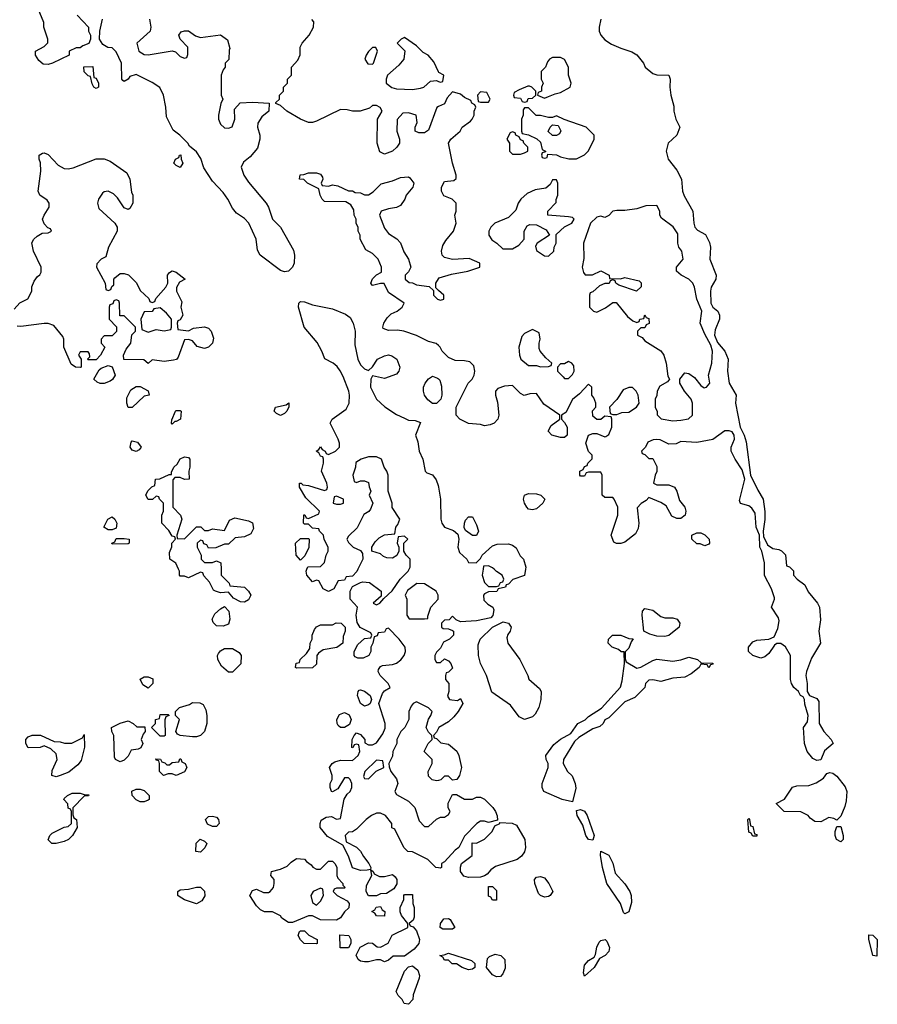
# Model space of a CAD drawing. Header units: inches. Extents: x 2221774 to 2440637, y 201306 to 357559.
# Tile 185 of 245: x 2397908 to 2402192, y 267826 to 272747. Entities that reach past the tile are written whole.
import ezdxf

# ---------------------------------------------------------------- set-up
doc = ezdxf.new("R2010")
doc.units = ezdxf.units.IN
doc.header["$MEASUREMENT"] = 0
for name, color, linetype in [('C3296', 7, 'Continuous'), ('C3297', 7, 'Continuous'), ('C4206', 7, 'Continuous'), ('C4207', 7, 'Continuous')]:
    doc.layers.add(name, color=color, linetype=linetype)

msp = doc.modelspace()

# ---------------------------------------------------------------- linework, layer by layer
at = {"layer": 'C3296', "color": 5, "elevation": 40}
for points in [[(2398913.4, 270000), (2398914, 269970), (2398954, 269930), (2398958, 269918), (2399031.2, 269911.1), (2399051.2, 269891.1), (2399062, 269870), (2399050, 269848), (2399030, 269835.3), (2399010, 269838), (2398976.4, 269856.4), (2398950, 269886), (2398910, 269882), (2398886, 269890), (2398876.4, 269896.4), (2398856.4, 269936.4), (2398827.3, 269967.3), (2398822, 269982), (2398810, 269986), (2398750, 269958), (2398730, 269966), (2398710, 269966), (2398706, 269970), (2398706, 269990), (2398701.5, 270000)], [(2399597.3, 270000), (2399591.6, 269988.4), (2399570, 269966), (2399538, 269962), (2399530, 269946), (2399498, 269942), (2399476.9, 269903.1), (2399450, 269888.7), (2399423.1, 269903.1), (2399402, 269942), (2399390, 269946), (2399370, 269938), (2399342, 269970), (2399338, 269990), (2399342.1, 270000)], [(2400000, 268507.7), (2399986, 268510), (2399946, 268550), (2399870, 268588), (2399846, 268590), (2399826, 268610), (2399782, 268702), (2399767.3, 268707.3), (2399766, 268730), (2399735.3, 268770), (2399710, 268781.2), (2399690, 268781.2), (2399664.7, 268770), (2399638, 268750), (2399590, 268702), (2399570, 268688), (2399550, 268686), (2399534, 268670), (2399538, 268638), (2399590, 268612), (2399610.9, 268590.9), (2399624.5, 268564.5), (2399652, 268530), (2399662, 268510), (2399659.6, 268500.4), (2399643.6, 268496.4), (2399610, 268495.3), (2399570, 268508), (2399550, 268566), (2399522, 268622), (2399445.2, 268665.2), (2399409, 268710), (2399408.7, 268730), (2399414, 268746), (2399438, 268762), (2399465.4, 268765.4), (2399490, 268752), (2399510, 268754), (2399528.4, 268851.6), (2399543.1, 268876.9), (2399558, 268890), (2399566, 268910), (2399566, 268930), (2399558, 268950), (2399550, 268958), (2399530, 268958), (2399496.9, 268903.1), (2399470, 268888), (2399466, 268890), (2399458, 268910), (2399458, 268930), (2399468, 268950), (2399468, 268970), (2399455.3, 269010), (2399468, 269030), (2399482, 269038), (2399510, 269046), (2399570, 269044.7), (2399598, 269070), (2399606, 269090), (2399602, 269122), (2399590, 269126), (2399578, 269122), (2399572, 269108), (2399566, 269110), (2399568, 269150), (2399578, 269170), (2399590, 269182), (2399610, 269174), (2399631.3, 269150), (2399632, 269132), (2399650, 269122), (2399670, 269122), (2399690, 269132), (2399722, 269178), (2399733.6, 269206.4), (2399734, 269230), (2399702, 269330), (2399720.2, 269379.8), (2399730, 269392), (2399758, 269410), (2399748, 269430), (2399708, 269470), (2399698, 269490), (2399700.4, 269499.6), (2399710, 269514), (2399720.4, 269519.6), (2399770, 269524.7), (2399790, 269531), (2399812.3, 269547.7), (2399829, 269570), (2399835.3, 269590), (2399834, 269610), (2399804, 269650), (2399750, 269706), (2399738, 269702), (2399730, 269686), (2399698, 269682), (2399692.7, 269667.3), (2399678, 269662), (2399672, 269630), (2399662, 269610), (2399662, 269590), (2399651.2, 269568.9), (2399623.6, 269556.4), (2399596.4, 269556.4), (2399583.1, 269563.1), (2399578, 269570), (2399578, 269590), (2399596.4, 269623.6), (2399630, 269654), (2399662, 269658), (2399666, 269670), (2399662, 269682), (2399608.7, 269708.7), (2399593.6, 269733.6), (2399588.7, 269770), (2399595.3, 269810), (2399558, 269850), (2399558, 269890), (2399570, 269914), (2399610, 269934), (2399622, 269938), (2399654.4, 269934.4), (2399714, 269890), (2399714, 269866), (2399674, 269830), (2399690, 269822), (2399706, 269830), (2399726, 269854), (2399768.4, 269891.6), (2399808.7, 269950), (2399848, 269990), (2399853, 270000)], [(2400000, 269596), (2399990, 269586), (2399982, 269570), (2399982, 269550), (2399990, 269534), (2400000, 269534)], [(2400000, 268945), (2399990, 268942), (2399968.4, 268948.4), (2399950, 268966), (2399948, 268990), (2399968, 269030), (2399968, 269050), (2399928.7, 269090), (2399948, 269130), (2399968, 269150), (2399966, 269170), (2399950, 269186), (2399938, 269210), (2399949, 269251), (2399962, 269270), (2399968, 269290), (2399950, 269308), (2399890, 269338), (2399874, 269330), (2399863.6, 269316.4), (2399852, 269290), (2399852, 269250), (2399832, 269210), (2399812, 269190), (2399792, 269150), (2399792, 269130), (2399772, 269090), (2399770, 269066), (2399752, 269030), (2399752.7, 269012.7), (2399762, 268990), (2399790, 268952), (2399796, 268930), (2399782, 268890), (2399790, 268874), (2399850, 268842), (2399882, 268810), (2399903.6, 268743.6), (2399930, 268714), (2399950, 268714), (2399989.1, 268750.9), (2400000, 268756.7)], [(2400000, 269206), (2399990, 269186), (2399974, 269170), (2399978, 269158), (2399990, 269154), (2400000, 269144)]]:
    msp.add_lwpolyline(points, dxfattribs=at)
for points in [[(2399891.6, 269928.4), (2399845.4, 269894.6), (2399834, 269870), (2399842, 269850), (2399842, 269770), (2399852.7, 269752.7), (2399930, 269752), (2399946, 269754), (2399946, 269766), (2399962, 269810), (2399998, 269850), (2399998, 269870), (2399988, 269890), (2399930, 269928)], [(2398923.6, 269716.4), (2398890, 269718), (2398874.6, 269734.6), (2398868.7, 269750), (2398883.1, 269776.9), (2398910, 269802), (2398930, 269814), (2398952, 269790), (2398958, 269750), (2398950, 269726)], [(2399290, 269506), (2399286, 269510), (2399288.8, 269531.1), (2399306, 269534), (2399308, 269550), (2399340.4, 269579.6), (2399356.4, 269603.6), (2399358, 269630), (2399368, 269650), (2399368.7, 269670), (2399380.2, 269699.8), (2399390, 269712), (2399410, 269722), (2399470, 269722), (2399488, 269732), (2399514, 269730), (2399534, 269710), (2399534, 269690), (2399523.6, 269663.6), (2399522, 269630), (2399491.6, 269608.4), (2399422.8, 269597.2), (2399399.6, 269580.4), (2399391.6, 269568.4), (2399390, 269526), (2399370, 269508)], [(2398950, 269486), (2398916.4, 269516.4), (2398898, 269550), (2398895.3, 269570), (2398900.2, 269579.8), (2398910, 269592), (2398930, 269604.7), (2398970, 269604.7), (2399003.6, 269583.6), (2399014, 269570), (2399012.7, 269527.3), (2398970, 269486)], [(2398550, 269406), (2398523.1, 269423.1), (2398508.7, 269451.3), (2398530, 269462), (2398550, 269462), (2398572.7, 269452.7), (2398572, 269430)], [(2399630, 269315.3), (2399609.3, 269329.3), (2399595.3, 269370), (2399598, 269390), (2399604, 269396), (2399610, 269398), (2399630, 269391), (2399658, 269370), (2399664.7, 269350), (2399658, 269330), (2399650, 269322)], [(2398770, 269162), (2398708.8, 269168.9), (2398696.4, 269176.4), (2398688, 269190), (2398706, 269250), (2398686, 269270), (2398686, 269290), (2398706, 269310), (2398756.4, 269323.6), (2398770, 269334), (2398807.3, 269332.7), (2398823.6, 269323.6), (2398836.9, 269296.9), (2398842, 269270), (2398842, 269230), (2398830.9, 269189.1), (2398810, 269168.7), (2398790, 269162)], [(2398610, 269166), (2398566, 269210), (2398586, 269230), (2398586, 269250), (2398606, 269254), (2398610, 269274), (2398650, 269274), (2398654, 269270), (2398638, 269262), (2398632.7, 269247.3), (2398634, 269170), (2398630, 269166)], [(2399530, 269209), (2399510, 269209.2), (2399499.3, 269219.3), (2399493.2, 269230), (2399492.7, 269250), (2399505.1, 269274.9), (2399530, 269284), (2399553, 269273), (2399562.8, 269250), (2399555.3, 269224.7)], [(2398410, 269038), (2398386, 269050), (2398380.4, 269060.4), (2398378, 269170), (2398368, 269190), (2398366, 269210), (2398408.7, 269231.3), (2398450, 269242), (2398474, 269230), (2398492.7, 269212.7), (2398532, 269212), (2398534, 269190), (2398523.6, 269176.4), (2398514, 269150), (2398522, 269130), (2398512.7, 269107.3), (2398499.6, 269100.4), (2398464.7, 269095.3), (2398450, 269066), (2398430, 269046)], [(2398090, 268962), (2398068.7, 268970), (2398070, 268994), (2398094, 269050), (2398090, 269078), (2398063.1, 269103.1), (2398030, 269118), (2398010, 269108.7), (2397950, 269108), (2397938, 269130), (2397938, 269150), (2397950, 269162), (2397969.3, 269170.7), (2398010.7, 269170.7), (2398079.6, 269139.6), (2398110, 269138), (2398131.6, 269131.6), (2398168.4, 269131.6), (2398222, 269158), (2398230, 269174), (2398231.6, 269111.6), (2398215.3, 269044.7), (2398198, 269022), (2398153.7, 268986.3), (2398110, 268968.7)], [(2398690, 268968.7), (2398670, 268978), (2398650, 268978), (2398626, 268970), (2398606, 268990), (2398606, 269030), (2398602, 269042), (2398590, 269046), (2398587.3, 269052.7), (2398611.6, 269051.6), (2398618, 269038), (2398632.7, 269032.7), (2398642, 269022), (2398656.4, 269023.6), (2398670, 269034), (2398702, 269038), (2398707.3, 269052.7), (2398712.7, 269052.7), (2398718, 269038), (2398734, 269030), (2398742, 269010), (2398730, 268988)], [(2399690, 269046), (2399632, 268990), (2399624.7, 268964.7), (2399630, 268954), (2399650, 268952), (2399688.7, 268991.3), (2399726, 269010), (2399722, 269042)], [(2398090, 268629.2), (2398068, 268630), (2398050, 268648), (2398058, 268670), (2398070, 268682), (2398130, 268712), (2398150, 268714), (2398166, 268730), (2398166, 268790), (2398162, 268802), (2398150, 268806), (2398147.3, 268827.3), (2398128, 268850), (2398130, 268854), (2398146, 268870), (2398170, 268882), (2398210, 268882), (2398230, 268874), (2398252.7, 268872.7), (2398251.6, 268868.4), (2398230, 268866), (2398172.7, 268807.3), (2398172.7, 268772.7), (2398178, 268758), (2398192, 268750), (2398194, 268710), (2398171.3, 268670), (2398151.3, 268650), (2398130, 268639)], [(2398510, 268838), (2398490, 268848), (2398469.1, 268869.1), (2398468.4, 268891.6), (2398490, 268902), (2398510, 268902), (2398530, 268894), (2398554, 268870), (2398554, 268850), (2398550, 268846), (2398530, 268838)], [(2398870, 268714), (2398846.3, 268726.3), (2398835.3, 268750), (2398850, 268764.7), (2398870, 268766), (2398890, 268761), (2398901, 268750), (2398904.7, 268730), (2398890, 268715.3)], [(2398810, 268586), (2398788, 268590), (2398788.8, 268631.1), (2398808.7, 268651.3), (2398830, 268642), (2398842, 268630), (2398832.7, 268607.3)], [(2399390, 268502), (2399410, 268502), (2399450, 268542), (2399470, 268542), (2399482, 268530), (2399491.2, 268511.1), (2399491.3, 268470), (2399496.9, 268456.9), (2399522, 268430), (2399522, 268422), (2399534, 268410), (2399530, 268406), (2399490, 268406), (2399478, 268402), (2399474, 268390), (2399494, 268370), (2399543.6, 268343.6), (2399554, 268330), (2399551.2, 268308.9), (2399530, 268288), (2399510, 268258), (2399490, 268246), (2399410, 268248.7), (2399370, 268268), (2399350, 268268), (2399270, 268235.3), (2399250, 268235.3), (2399217.2, 268257.2), (2399210, 268268), (2399170, 268288), (2399130, 268288), (2399110, 268298), (2399090, 268318), (2399058, 268370), (2399070, 268394), (2399090, 268402), (2399125.4, 268385.4), (2399150, 268384.7), (2399158, 268390), (2399175.3, 268410), (2399178, 268430), (2399178, 268450), (2399162, 268470), (2399166, 268490), (2399210, 268502), (2399243.1, 268516.9), (2399263.1, 268536.9), (2399290, 268554), (2399330, 268552), (2399339.6, 268539.6), (2399363.6, 268523.6), (2399371.6, 268511.6)], [(2399730, 268464.7), (2399770, 268474), (2399783.6, 268463.6), (2399792, 268450), (2399791.3, 268428.7), (2399776.9, 268403.1), (2399739.6, 268380.4), (2399710, 268378), (2399690, 268368), (2399650, 268368), (2399638, 268390), (2399640.4, 268419.6), (2399666, 268470), (2399662, 268498), (2399674, 268490), (2399678, 268478), (2399705.4, 268465.4)], [(2398790, 268328), (2398730, 268348.7), (2398704.7, 268364.7), (2398698, 268370), (2398698, 268390), (2398710, 268398), (2398750, 268401), (2398790, 268411.3), (2398810.9, 268410.9), (2398830.9, 268390.9), (2398831.6, 268368.4), (2398816.9, 268343.1)], [(2399410, 268406), (2399374, 268390), (2399362, 268370), (2399370, 268334), (2399390, 268322), (2399410, 268342), (2399426, 268370), (2399422, 268402)], [(2399830, 268066), (2399772.7, 268067.3), (2399750, 268046), (2399730, 268038), (2399710, 268048), (2399690, 268048.7), (2399650, 268038), (2399630, 268038), (2399610, 268042), (2399598, 268050), (2399588.7, 268071.3), (2399608.4, 268111.6), (2399650, 268134), (2399670, 268132), (2399692.7, 268112.7), (2399710, 268112), (2399748.4, 268131.6), (2399768.7, 268171.3), (2399846, 268210), (2399846, 268230), (2399815.3, 268270), (2399808.8, 268288.9), (2399808.7, 268310), (2399826, 268350), (2399826, 268370), (2399830, 268374), (2399870, 268374), (2399872, 268330), (2399878, 268310), (2399878, 268262), (2399872.7, 268247.3), (2399854, 268230), (2399858, 268218), (2399872.7, 268212.7), (2399890, 268194), (2399904.7, 268150), (2399901, 268130), (2399878.8, 268101.2)], [(2399730, 268266), (2399690, 268268), (2399682, 268282), (2399666, 268290), (2399682, 268298), (2399688.4, 268311.6), (2399710, 268314), (2399718, 268298), (2399732, 268290)], [(2399390, 268129), (2399329.1, 268129.1), (2399310, 268148), (2399298, 268170), (2399306, 268190), (2399310, 268194), (2399330, 268194), (2399351.6, 268171.6), (2399394, 268150), (2399394, 268130)], [(2399550, 268108), (2399508.4, 268108.4), (2399507.3, 268172.7), (2399552, 268170), (2399562, 268150), (2399562, 268130)], [(2399850, 267826), (2399828, 267830), (2399818, 267850), (2399798, 267870), (2399789, 267890), (2399829.1, 267990.9), (2399850, 268014), (2399870, 268018), (2399897.3, 267997.3), (2399904.7, 267970), (2399903.6, 267956.4), (2399872.7, 267872.7), (2399872, 267850)]]:
    msp.add_lwpolyline(points, close=True, dxfattribs=at)
at = {"layer": 'C3297', "color": 5, "elevation": 40}
for points in [[(2398194, 272770), (2398252, 272710), (2398252, 272690), (2398262, 272670), (2398262, 272650), (2398252.7, 272627.3), (2398223.6, 272616.4), (2398210, 272606), (2398190, 272606), (2398154, 272590), (2398154, 272570), (2398070.7, 272529.3), (2398050, 272522), (2398024.7, 272524.7), (2398003.1, 272543.1), (2397986, 272570), (2397986, 272590), (2398030, 272612), (2398048.4, 272631.6), (2398048.7, 272650), (2398028, 272710), (2398027.3, 272732.7), (2398000.2, 272800.2)], [(2398555.5, 272750), (2398562, 272710), (2398558.8, 272690), (2398492, 272630), (2398502, 272590), (2398530, 272572), (2398550, 272571.3), (2398670, 272591.3), (2398685.4, 272585.4), (2398710, 272562), (2398730, 272554), (2398742, 272558), (2398747.3, 272572.7), (2398748, 272610), (2398708.7, 272650), (2398702, 272670), (2398714.6, 272685.4), (2398730, 272691), (2398750, 272691), (2398786.4, 272666.4), (2398810, 272658), (2398910.6, 272670.6), (2398945.4, 272645.4), (2398958, 272602), (2398954, 272594), (2398951.6, 272548.4), (2398934, 272530), (2398934, 272510), (2398923.6, 272496.4), (2398914, 272470), (2398914, 272370), (2398922, 272350), (2398912.7, 272327.3), (2398901, 272270), (2398901, 272250), (2398910, 272224.7), (2398930, 272206), (2398950, 272204.7), (2398968.4, 272211.6), (2398982, 272250), (2398980.4, 272299.6), (2399008.4, 272331.6), (2399070, 272334), (2399154, 272330), (2399152, 272290), (2399118, 272262), (2399098, 272230), (2399096, 272210), (2399106.8, 272170), (2399106.8, 272150), (2399094.8, 272105.2), (2399058.5, 272061.5), (2399026, 272034), (2399014, 272010), (2399028, 271970), (2399050, 271934.8), (2399138.8, 271830), (2399150.8, 271810), (2399171.3, 271750), (2399211, 271710), (2399274.8, 271594.8), (2399281, 271570), (2399278.8, 271530), (2399270.8, 271510), (2399250, 271489.4), (2399230, 271486.6), (2399210, 271492.7), (2399109, 271570), (2399095.5, 271595.5), (2399089.2, 271650), (2399052.7, 271730), (2399030, 271753.2), (2398990, 271779), (2398970, 271804), (2398946.6, 271850), (2398923.3, 271883.3), (2398870, 271939), (2398826.8, 272006.8), (2398812.9, 272052.9), (2398790, 272086), (2398755.3, 272115.3), (2398748, 272130), (2398708, 272170), (2398674.6, 272194.6), (2398641.5, 272261.5), (2398638, 272310), (2398626.6, 272370), (2398607.5, 272407.5), (2398570, 272432.7), (2398490, 272473.2), (2398458, 272462), (2398450, 272448.7), (2398430, 272438), (2398422, 272442), (2398418, 272450), (2398415.3, 272530), (2398390, 272586), (2398370, 272606), (2398348.4, 272608.4), (2398323.1, 272623.1), (2398306, 272650), (2398308, 272690), (2398321.2, 272750)], [(2400000, 272312.2), (2399991.6, 272308.4), (2399950, 272195.3), (2399930, 272180.9), (2399900.9, 272180.9), (2399884, 272190), (2399884, 272210), (2399893.6, 272233.6), (2399888.7, 272268.7), (2399850, 272282), (2399821, 272279), (2399792.7, 272247.3), (2399792, 272190), (2399804.7, 272150), (2399804.7, 272130), (2399792, 272110), (2399770.6, 272089.4), (2399730, 272074), (2399706.8, 272086.8), (2399693.2, 272130), (2399695.3, 272250), (2399718, 272290), (2399708, 272308), (2399690, 272318), (2399670, 272318), (2399654.8, 272305.2), (2399608.8, 272288.9), (2399570, 272288.7), (2399543.6, 272296.4), (2399510, 272298), (2399390, 272239.3), (2399370, 272232.7), (2399350, 272232.7), (2399310, 272249.2), (2399242, 272290), (2399210, 272318), (2399187.3, 272327.3), (2399187.3, 272332.7), (2399206, 272350), (2399206, 272370), (2399226, 272390), (2399226, 272410), (2399246, 272430), (2399246, 272450), (2399266, 272470), (2399266, 272510), (2399296.4, 272543.6), (2399308.4, 272571.6), (2399309, 272610), (2399319, 272630), (2399354, 272670), (2399375.3, 272710), (2399376.4, 272736.4), (2399367.3, 272747.3)], [(2400000, 272486.2), (2399976.4, 272536.4), (2399948, 272570), (2399923.2, 272583.2), (2399890, 272615.3), (2399830, 272658), (2399814, 272650), (2399794, 272630), (2399831.6, 272591.6), (2399826, 272550), (2399801.4, 272518.6), (2399744.7, 272470), (2399738, 272450), (2399738, 272430), (2399767.1, 272407.1), (2399790, 272401), (2399870, 272398), (2399910, 272404.7), (2399926, 272410), (2399960.4, 272439.6), (2399990, 272442), (2400000, 272438)], [(2397880.2, 271299.8), (2397908.8, 271331.1), (2397948.4, 271351.6), (2397968, 271390), (2397968.4, 271411.6), (2397980.4, 271439.6), (2397996.4, 271463.6), (2398008.4, 271471.6), (2398014.6, 271485.4), (2398014, 271510), (2397977.2, 271590), (2397968.4, 271631.6), (2397978, 271650), (2397994.6, 271665.4), (2398020.4, 271679.6), (2398050, 271682), (2398066, 271690), (2398062, 271702), (2398047.3, 271707.3), (2398030, 271726), (2398022, 271750), (2398029, 271770), (2398055.3, 271810), (2398055.3, 271830), (2398045.2, 271845.2), (2398008.7, 271870), (2397999, 271890), (2398012.3, 271990), (2398012.1, 272032.1), (2398005.2, 272050), (2398004, 272070), (2398020.9, 272079.1), (2398030, 272080.7), (2398050, 272073.4), (2398100.2, 272020.2), (2398130, 272003.7), (2398150, 272001.1), (2398174, 272006), (2398290, 272051.3), (2398330, 272052), (2398359.8, 272039.8), (2398442, 271982), (2398458, 271950), (2398465.4, 271885.4), (2398472, 271870), (2398472, 271830), (2398456.9, 271803.1), (2398450, 271798), (2398430, 271806), (2398396.2, 271856.2), (2398376.3, 271876.3), (2398350, 271889.6), (2398330, 271887), (2398320.9, 271879.1), (2398300.5, 271850), (2398296.3, 271830), (2398303, 271803), (2398382, 271730), (2398394, 271710), (2398394, 271690), (2398350.9, 271609.1), (2398338, 271562), (2398314, 271550), (2398292.7, 271527.3), (2398292, 271510), (2398334, 271430), (2398338, 271398), (2398350, 271394), (2398362, 271398), (2398367.3, 271412.7), (2398378, 271422), (2398378, 271450), (2398383.1, 271456.9), (2398410, 271478), (2398430, 271478), (2398450.9, 271470.9), (2398491.2, 271431.1), (2398510, 271394), (2398552.7, 271352.7), (2398558, 271338), (2398570, 271334), (2398582, 271338), (2398587.3, 271352.7), (2398638, 271410), (2398648, 271430), (2398646, 271470), (2398656.4, 271483.6), (2398669.2, 271490.8), (2398690, 271484.7), (2398734, 271450), (2398705.4, 271434.6), (2398691.6, 271408.4), (2398691.3, 271390), (2398716.9, 271336.9), (2398712, 271310), (2398722, 271270), (2398710, 271246), (2398698, 271242), (2398694, 271230), (2398698, 271198), (2398750, 271192), (2398775.3, 271204.7), (2398831.2, 271211.1), (2398850, 271204.7), (2398864.7, 271190), (2398875.3, 271155.3), (2398870.7, 271129.3), (2398850.7, 271109.3), (2398830, 271104), (2398794, 271114), (2398770, 271142), (2398750, 271148), (2398730, 271146), (2398699.8, 271060.2), (2398690.9, 271049.1), (2398675.3, 271044.7), (2398630, 271039), (2398570, 271046), (2398550, 271028), (2398527.3, 271047.3), (2398428.4, 271048.4), (2398426, 271070), (2398440.2, 271099.8), (2398462, 271130), (2398468.4, 271171.6), (2398486, 271190), (2398486, 271210), (2398430, 271266), (2398407.3, 271267.3), (2398406, 271330), (2398402, 271342), (2398390, 271346), (2398378, 271342), (2398372.7, 271327.3), (2398358, 271322), (2398354, 271310), (2398354, 271250), (2398391.6, 271211.6), (2398391.6, 271188.4), (2398370, 271166), (2398330, 271166), (2398314, 271150), (2398314, 271130), (2398332, 271110), (2398312, 271070), (2398290, 271046), (2398250, 271046), (2398246, 271050), (2398258, 271062), (2398256.4, 271076.4), (2398250, 271086), (2398210, 271086), (2398202, 271070), (2398214, 271050), (2398214, 271010), (2398210, 271008), (2398186, 271010), (2398164.7, 271024.7), (2398128.7, 271110), (2398128.7, 271150), (2398123.1, 271163.1), (2398078, 271218), (2398050, 271229), (2398030, 271229.2), (2397913.6, 271213.6), (2397895.3, 271215.3)], [(2400000, 271117.9), (2399988.8, 271128.9), (2399950, 271139), (2399890, 271168.7), (2399826, 271190), (2399794.5, 271194.5), (2399750, 271192.7), (2399724.1, 271204.1), (2399721.2, 271210), (2399726, 271230), (2399743, 271257), (2399763.3, 271276.7), (2399794, 271290), (2399819, 271310), (2399828, 271330), (2399750, 271384), (2399728, 271428), (2399710, 271428.7), (2399670, 271418), (2399664.7, 271424.7), (2399662, 271430), (2399670, 271451.3), (2399690, 271471.3), (2399715.3, 271484.7), (2399715.3, 271510), (2399698, 271550), (2399670, 271578), (2399636.4, 271596.4), (2399608, 271650), (2399608, 271670), (2399598, 271690), (2399598, 271710), (2399588.4, 271728.4), (2399588, 271750), (2399578, 271770), (2399576.4, 271796.4), (2399562, 271822), (2399536.4, 271836.4), (2399430, 271838), (2399418, 271850), (2399408, 271870), (2399402, 271902), (2399346, 271930), (2399327.3, 271947.3), (2399306, 271950), (2399308.4, 271971.6), (2399327.3, 271972.7), (2399350, 271982), (2399390, 271982), (2399410, 271974), (2399419.6, 271959.6), (2399422, 271950), (2399414, 271930), (2399418, 271918), (2399450, 271914), (2399470, 271922), (2399496.9, 271916.9), (2399550, 271892), (2399570, 271892), (2399583.6, 271883.6), (2399610, 271882), (2399630, 271872), (2399650, 271872), (2399672.9, 271887.1), (2399713.6, 271926.4), (2399770, 271941), (2399810, 271958), (2399850, 271961), (2399856.8, 271956.8), (2399876, 271930), (2399871, 271910), (2399838, 271870), (2399831.3, 271850), (2399810, 271818), (2399790, 271808.7), (2399750, 271802), (2399714, 271790), (2399704.7, 271770), (2399730, 271704.7), (2399750, 271678), (2399790.9, 271650.9), (2399810, 271632), (2399827.3, 271587.3), (2399850.7, 271550.7), (2399862, 271510), (2399850, 271486), (2399834, 271470), (2399834, 271450), (2399852.7, 271432.7), (2399870, 271432), (2399890, 271422), (2399952.7, 271412.7), (2399974, 271394), (2399974, 271370), (2399994, 271350), (2400000, 271348)], [(2400000, 271393.4), (2399986, 271406), (2399986, 271430), (2400000, 271451.9)], [(2399342.1, 270000), (2399347.3, 270012.7), (2399410, 270014), (2399430, 270034), (2399438, 270070), (2399448, 270090), (2399448, 270110), (2399428.4, 270148.4), (2399426, 270170), (2399406, 270190), (2399402, 270202), (2399370, 270206), (2399350, 270226), (2399330, 270226), (2399326, 270230), (2399327.3, 270272.7), (2399332.7, 270272.7), (2399338, 270258), (2399350, 270254), (2399402, 270278), (2399406, 270290), (2399336.4, 270356.4), (2399306, 270410), (2399306, 270430), (2399314, 270430), (2399322, 270422), (2399350, 270418), (2399430, 270394), (2399442, 270398), (2399446, 270410), (2399442, 270430), (2399415.3, 270490), (2399426, 270530), (2399426, 270550), (2399422, 270562), (2399410, 270566), (2399402, 270582), (2399388, 270590), (2399402, 270598), (2399410, 270612), (2399418, 270598), (2399434, 270590), (2399438, 270578), (2399450, 270574), (2399486, 270590), (2399506, 270610), (2399506, 270630), (2399498, 270650), (2399458, 270730), (2399468.7, 270750), (2399539.3, 270800.7), (2399553.2, 270830), (2399555.1, 270870), (2399552.3, 270890), (2399524.1, 270964.1), (2399508, 270992), (2399493.1, 271013.1), (2399473.2, 271030), (2399432, 271052), (2399417, 271090), (2399392.9, 271132.9), (2399329.5, 271209.5), (2399300.9, 271310), (2399301.2, 271330), (2399310, 271338.8), (2399330, 271336.4), (2399370, 271321.7), (2399470, 271302), (2399535.6, 271275.6), (2399558.7, 271258.7), (2399573, 271230), (2399583, 271190), (2399581.4, 271121.4), (2399596, 271050), (2399610, 271022), (2399630, 271002), (2399650, 270994), (2399670, 271012), (2399695.3, 271050), (2399730, 271066.8), (2399750, 271071), (2399767.1, 271067.1), (2399791.3, 271050), (2399806, 271010), (2399801, 270990), (2399790, 270975.3), (2399730, 270954), (2399670, 270966), (2399662, 270950), (2399660.7, 270910), (2399690, 270850.8), (2399732.3, 270812.3), (2399790, 270773.4), (2399830, 270754.8), (2399850, 270746), (2399883.6, 270743.6), (2399910, 270734), (2399884.7, 270670), (2399896.9, 270636.9), (2399902.8, 270590), (2399921, 270550), (2399934, 270490), (2399942, 270482), (2399970, 270472), (2399987.5, 270447.5), (2399998.5, 270418.5), (2400000, 270410.2)], [(2400000, 270838.7), (2399990, 270828.7), (2399970, 270828.7), (2399946.8, 270846.8), (2399929.2, 270870), (2399925.2, 270890), (2399925.2, 270910), (2399934, 270930), (2399950, 270952), (2399970, 270964.7), (2399995.3, 270955.3), (2400000, 270951.2)], [(2398701.5, 270000), (2398688, 270030), (2398658, 270050), (2398656.4, 270083.6), (2398667.3, 270112.7), (2398668, 270130), (2398686, 270150), (2398682, 270162), (2398670, 270166), (2398653.2, 270193.2), (2398618, 270230), (2398618, 270270), (2398626, 270290), (2398626, 270330), (2398606, 270350), (2398602, 270362), (2398590, 270366), (2398571.6, 270348.4), (2398550, 270348), (2398538, 270370), (2398547.3, 270392.7), (2398567.3, 270412.7), (2398582, 270418), (2398586, 270450), (2398607.3, 270452.7), (2398654, 270474), (2398666, 270474), (2398666, 270486), (2398678, 270510), (2398694.6, 270525.4), (2398710, 270552), (2398730, 270562), (2398750, 270558), (2398758, 270550), (2398758, 270510), (2398752, 270490), (2398754, 270450), (2398730, 270448), (2398710, 270458), (2398682, 270458), (2398672.7, 270447.3), (2398672, 270310), (2398711.2, 270271.1), (2398718, 270250), (2398692, 270170), (2398694, 270154), (2398730, 270152), (2398790, 270212), (2398811.6, 270211.6), (2398830, 270194), (2398850, 270194), (2398870, 270202), (2398930, 270194), (2398955.3, 270244.7), (2398983.1, 270256.9), (2399050, 270242), (2399070, 270232), (2399075.3, 270204.7), (2399062, 270178), (2399030, 270162), (2398983.6, 270156.4), (2398950, 270126), (2398930, 270126), (2398887.3, 270107.3), (2398850, 270106), (2398842, 270122), (2398827.3, 270127.3), (2398822, 270142), (2398810, 270146), (2398794, 270130), (2398794, 270110), (2398814, 270070), (2398814, 270050), (2398830, 270034), (2398870, 270034), (2398890, 270042), (2398912.7, 270032.7), (2398913.4, 270000)], [(2399853, 270000), (2399858, 270010), (2399858, 270050), (2399838, 270070), (2399826, 270090), (2399826, 270130), (2399846, 270150), (2399830, 270166), (2399798, 270162), (2399794, 270130), (2399802, 270110), (2399802, 270090), (2399791.2, 270068.9), (2399770, 270055.3), (2399742, 270058), (2399724.7, 270064.7), (2399710, 270078), (2399666, 270090), (2399666, 270110), (2399683.1, 270136.9), (2399703.1, 270156.9), (2399730, 270172), (2399782, 270178), (2399786, 270210), (2399796.4, 270223.6), (2399806, 270250), (2399768.4, 270308.4), (2399768, 270330), (2399748.7, 270390), (2399748.7, 270470), (2399742, 270490), (2399728, 270510), (2399715.3, 270550), (2399690, 270562), (2399650, 270562), (2399614, 270550), (2399586, 270534), (2399584.7, 270510), (2399572, 270470), (2399578, 270438), (2399590, 270434), (2399610, 270442), (2399630, 270442), (2399650, 270434), (2399652.7, 270412.7), (2399662, 270390), (2399654, 270370), (2399671.3, 270330), (2399659.8, 270300.2), (2399651.2, 270288.9), (2399626.8, 270273.2), (2399592.7, 270207.3), (2399550, 270166), (2399542, 270150), (2399550, 270134), (2399574, 270110), (2399610, 270094), (2399619.6, 270079.6), (2399622, 270050), (2399597.3, 270000)]]:
    msp.add_lwpolyline(points, dxfattribs=at)
for points in [[(2399670, 272608), (2399650, 272588), (2399638, 272570), (2399632, 272550), (2399646.8, 272526.8), (2399670, 272524.7), (2399675.3, 272530), (2399695.3, 272590), (2399687.3, 272607.3)], [(2398290, 272402), (2398278, 272410), (2398270, 272426), (2398262, 272462), (2398250, 272466), (2398230, 272486), (2398228.7, 272511.3), (2398272.7, 272512.7), (2398278, 272458), (2398290, 272454), (2398302, 272430), (2398302, 272410)], [(2398710, 272008), (2398690, 272018), (2398678, 272030), (2398686, 272050), (2398702, 272058), (2398706, 272070), (2398712, 272072), (2398714, 272050), (2398722, 272030)], [(2398610, 271306), (2398578, 271302), (2398570, 271288), (2398530, 271286), (2398512, 271250), (2398518, 271198), (2398550, 271184.7), (2398590, 271198), (2398630, 271192), (2398662, 271198), (2398666, 271210), (2398666, 271250), (2398640.4, 271280.4)], [(2398310, 270928.7), (2398294.6, 270934.6), (2398278, 270950), (2398304, 270996), (2398314.6, 271005.4), (2398350, 271018), (2398370, 271012), (2398384.7, 270970), (2398371.2, 270948.9), (2398359.8, 270940.2), (2398330, 270928.7)], [(2398470, 270808), (2398448.8, 270808.9), (2398442, 270830), (2398443.1, 270856.9), (2398463.1, 270896.9), (2398490, 270914), (2398510, 270914), (2398550, 270892), (2398554, 270870), (2398530, 270866)], [(2398670, 270726), (2398666, 270730), (2398667.3, 270747.3), (2398686, 270790), (2398690, 270794), (2398710, 270794), (2398714, 270790), (2398711.3, 270750), (2398690, 270738), (2398682, 270738)], [(2399210, 270768.7), (2399190, 270778), (2399178, 270790), (2399186, 270810), (2399238, 270822), (2399252, 270832), (2399252, 270812), (2399242, 270790), (2399230, 270778)], [(2398490, 270589.2), (2398470, 270595.3), (2398459, 270610), (2398464, 270636), (2398470, 270642), (2398495.3, 270635.3), (2398514, 270610), (2398503.6, 270596.4)], [(2399490, 270366), (2399478, 270362), (2399474, 270330), (2399490, 270324.7), (2399510, 270326), (2399526, 270330), (2399526, 270350)], [(2398350, 270198), (2398328, 270210), (2398348, 270250), (2398370, 270262), (2398382, 270250), (2398392, 270230), (2398390, 270206), (2398370, 270198)], [(2398370, 270126), (2398368, 270130), (2398382, 270138), (2398390, 270154), (2398430, 270154), (2398454, 270150), (2398454, 270130), (2398450, 270128)], [(2399310, 270046), (2399288, 270070), (2399286, 270130), (2399310, 270154), (2399350, 270154), (2399354, 270150), (2399351.6, 270108.4), (2399332.7, 270067.3)]]:
    msp.add_lwpolyline(points, close=True, dxfattribs=at)
at = {"layer": 'C4206', "color": 5, "elevation": 40}
for points in [[(2400434.5, 270000), (2400430, 269968.7), (2400371.2, 269948.9), (2400350, 269926), (2400338, 269922), (2400334, 269910), (2400298, 269902), (2400291.6, 269888.4), (2400250, 269888), (2400230, 269878), (2400224.7, 269870), (2400226.4, 269846.4), (2400246.4, 269826.4), (2400271.3, 269811.3), (2400276.9, 269796.9), (2400271.6, 269768.4), (2400262, 269758), (2400190, 269742), (2400110, 269738), (2400087.3, 269747.3), (2400070, 269766), (2400052.7, 269747.3), (2400030, 269746), (2400014, 269730), (2400014, 269710), (2400023.6, 269703.6), (2400050, 269702), (2400070, 269694), (2400074, 269690), (2400074, 269670), (2400054, 269650), (2400024.7, 269635.3), (2400010, 269606), (2400000, 269596)], [(2400222.4, 270000), (2400218, 269970), (2400230, 269934), (2400250, 269914), (2400290, 269914), (2400302, 269918), (2400310, 269934), (2400322, 269938), (2400326, 269950), (2400318, 269970), (2400288.8, 269988.9), (2400277.9, 270000)], [(2401765.3, 270000), (2401772.7, 269992.7), (2401774, 269970), (2401792, 269950), (2401830, 269922), (2401846.7, 269886.7), (2401893, 269830), (2401904, 269810), (2401907.7, 269747.7), (2401900.3, 269690), (2401907.7, 269630), (2401863.4, 269556.6), (2401839.1, 269490), (2401834.8, 269470), (2401842, 269430), (2401842, 269390), (2401854, 269370), (2401890, 269354), (2401899.6, 269339.6), (2401902, 269230), (2401924.7, 269190), (2401962, 269150), (2401972, 269130), (2401927.5, 269092.5), (2401910, 269048), (2401890, 269044), (2401870, 269054), (2401841.2, 269090), (2401829, 269130), (2401824, 269210), (2401842.7, 269237.3), (2401847, 269270), (2401830, 269326), (2401828.7, 269350), (2401822, 269362), (2401808.7, 269370), (2401798, 269390), (2401775.3, 269410), (2401764, 269430), (2401759, 269450), (2401758, 269570), (2401732.9, 269612.9), (2401710, 269629.2), (2401690, 269629), (2401678.8, 269621.2), (2401650, 269579), (2401630, 269562), (2401610, 269555.3), (2401570, 269568.7), (2401548, 269590), (2401548.7, 269610), (2401570, 269638), (2401590, 269646), (2401650, 269651), (2401677.2, 269662.8), (2401695.5, 269704.5), (2401702, 269742), (2401698, 269758), (2401664, 269810), (2401679, 269850), (2401678, 269858), (2401663.1, 269903.1), (2401629.1, 269969.1), (2401628.6, 270000)], [(2400000, 269534), (2400010, 269534), (2400030, 269552), (2400050, 269542), (2400062, 269530), (2400070, 269506), (2400050, 269486), (2400038, 269482), (2400034, 269470), (2400034, 269450), (2400052, 269430), (2400052, 269390), (2400045.4, 269365.4), (2400054, 269350), (2400067.1, 269347.1), (2400095.3, 269344.7), (2400110, 269354), (2400122, 269330), (2400098.8, 269290), (2400076.7, 269263.3), (2400050, 269237.2), (2400002, 269210), (2400000, 269206)], [(2400000, 269144), (2400012, 269132), (2400050, 269126), (2400090.7, 269090.7), (2400101, 269070), (2400114, 269010), (2400104.7, 268970), (2400090.9, 268949.1), (2400070, 268946), (2400050, 268966), (2400030, 268966), (2400011.6, 268948.4), (2400000, 268945)], [(2400000, 268756.7), (2400010, 268762), (2400030, 268762), (2400050, 268774), (2400058, 268790), (2400048.7, 268808.7), (2400048.8, 268831.1), (2400070, 268874), (2400090, 268874), (2400130, 268852), (2400170, 268852), (2400190, 268862), (2400210, 268862), (2400230, 268851.3), (2400271.3, 268810), (2400284.7, 268790), (2400292.7, 268767.3), (2400294, 268746), (2400250, 268735.3), (2400230, 268742), (2400210, 268742), (2400192, 268730), (2400130, 268666), (2400102, 268610), (2400083.5, 268596.5), (2400030, 268538), (2400014, 268530), (2400014, 268510), (2400010, 268506), (2400000, 268507.7)]]:
    msp.add_lwpolyline(points, dxfattribs=at)
for points in [[(2401130, 269758), (2401170, 269758), (2401192, 269750), (2401204.7, 269730), (2401202, 269710), (2401150, 269669), (2401130, 269664), (2401090, 269665.2), (2401055.3, 269675.3), (2401026, 269690), (2401017.2, 269770), (2401019, 269790), (2401030, 269804.7), (2401070, 269796), (2401110, 269764.7)], [(2400430, 269249.2), (2400402, 269262), (2400360.2, 269320.2), (2400266, 269386), (2400239, 269470), (2400209.2, 269530), (2400199, 269570), (2400198, 269622), (2400208.7, 269650), (2400268.8, 269711.1), (2400323.1, 269736.9), (2400350, 269731.3), (2400362, 269710), (2400358, 269690), (2400346, 269674), (2400342, 269658), (2400346, 269630), (2400406, 269550), (2400446, 269470), (2400451.2, 269451.1), (2400503.6, 269403.6), (2400512, 269390), (2400511, 269350), (2400501, 269310), (2400483.5, 269276.5), (2400470, 269262)], [(2400990, 269506), (2401010, 269511), (2401070, 269544.7), (2401090, 269551), (2401170, 269541), (2401210, 269546.8), (2401250, 269561), (2401294, 269550), (2401312.7, 269532.7), (2401370.7, 269530.7), (2401370, 269526), (2401358, 269522), (2401350, 269508), (2401342, 269522), (2401310, 269526), (2401302, 269510), (2401262.5, 269477.5), (2401230, 269461.2), (2401170, 269456), (2401110, 269439), (2401070, 269448), (2401050, 269446), (2401034, 269430), (2401031.2, 269408.9), (2400981, 269359), (2400930, 269338), (2400850, 269258), (2400831.6, 269248.4), (2400822, 269230), (2400805.4, 269214.6), (2400770, 269202), (2400700.7, 269159.3), (2400679.8, 269140.2), (2400624.7, 269050), (2400622, 269030), (2400644.7, 268990), (2400667.1, 268967.1), (2400682.8, 268930), (2400685.4, 268905.4), (2400670, 268838), (2400618, 268850), (2400526, 268890), (2400518, 268910), (2400518, 268930), (2400548, 269010), (2400548, 269030), (2400538, 269050), (2400535.3, 269070), (2400575.5, 269124.5), (2400610, 269151), (2400660.2, 269179.8), (2400695.3, 269230), (2400732.7, 269247.3), (2400750, 269264.7), (2400814.6, 269305.4), (2400908.8, 269411.1), (2400918, 269442), (2400929, 269530), (2400927.3, 269587.3), (2400912.7, 269587.3), (2400899.3, 269599.3), (2400868, 269610), (2400848, 269630), (2400849.1, 269650.9), (2400869, 269671), (2400911.2, 269671.1), (2400950, 269654), (2400972.7, 269652.7), (2400962, 269638), (2400950, 269606), (2400932.7, 269587.3), (2400932.7, 269552.7), (2400938, 269538)], [(2401990, 268746), (2401975.3, 268755.3), (2401950, 268759), (2401910, 268738), (2401880.4, 268740.4), (2401856.4, 268756.4), (2401846, 268770), (2401810, 268788), (2401726, 268790), (2401686, 268830), (2401728.4, 268851.6), (2401769.1, 268910.9), (2401790, 268918), (2401850, 268918.8), (2401887.2, 268932.8), (2401923.2, 268956.8), (2401940.2, 268979.8), (2401955.3, 268984.7), (2401970, 268980.5), (2401990, 268966), (2402032.1, 268912.1), (2402039, 268890), (2402036.7, 268843.3), (2402030, 268814), (2402010, 268766)], [(2400770, 268646), (2400750, 268649), (2400735.3, 268670), (2400721.5, 268721.5), (2400693.2, 268770), (2400690, 268794), (2400710, 268798.8), (2400730, 268790.6), (2400742.8, 268770), (2400778, 268670)], [(2400150, 268459), (2400126, 268466), (2400109.2, 268489.2), (2400109.1, 268510.9), (2400115.3, 268530), (2400168, 268570), (2400167.3, 268632.7), (2400190, 268632), (2400230, 268651.3), (2400268.7, 268690), (2400282, 268718), (2400306, 268730), (2400306, 268734), (2400368.4, 268731.6), (2400390, 268722), (2400431, 268650), (2400434.8, 268610), (2400430, 268588), (2400414.4, 268565.6), (2400392, 268550), (2400285.2, 268514.8), (2400261.4, 268498.6), (2400243.6, 268476.4), (2400230, 268468), (2400210, 268462)], [(2401570, 268666), (2401562, 268682), (2401550, 268686), (2401546, 268750), (2401550, 268754), (2401554, 268750), (2401558, 268718), (2401570, 268714), (2401578, 268678), (2401590, 268674), (2401590, 268666)], [(2402010, 268638), (2401988.7, 268650), (2401982, 268670), (2401982, 268690), (2401990, 268714), (2402010, 268714), (2402022, 268670), (2402022, 268650)], [(2400930, 268278), (2400924.7, 268284.7), (2400909.2, 268330), (2400841.2, 268430), (2400819.3, 268510), (2400809, 268571), (2400810, 268592), (2400850, 268571.3), (2400870, 268532), (2400881.6, 268481.6), (2400930, 268427.3), (2400954.9, 268390), (2400961.6, 268370), (2400964.5, 268335.5), (2400950, 268288)], [(2400530, 268361.2), (2400510, 268369), (2400499.3, 268379.3), (2400481.2, 268430), (2400479, 268450), (2400490, 268461), (2400510, 268464), (2400530, 268457.3), (2400550.8, 268430), (2400570.7, 268390), (2400558, 268370), (2400550, 268365.2)], [(2400270, 268346), (2400262, 268362), (2400250, 268366), (2400250, 268414), (2400270, 268414), (2400290, 268394), (2400290, 268346)], [(2400022, 268202), (2400008.7, 268210), (2400009, 268230), (2400027, 268253), (2400050, 268254.8), (2400058, 268250), (2400082, 268210), (2400070, 268202)], [(2400730, 267966), (2400724, 267984), (2400730, 268022), (2400750, 268044.7), (2400778, 268062), (2400784.7, 268075.3), (2400790, 268112), (2400803.2, 268136.8), (2400810, 268144.7), (2400832, 268150), (2400841, 268141), (2400854.8, 268110), (2400850.9, 268089.1), (2400832, 268070), (2400804.7, 268055.3), (2400778, 268010)], [(2402190, 268066), (2402169.2, 268070), (2402149, 268151), (2402150, 268174), (2402170, 268172), (2402192, 268150)], [(2400150, 267999), (2400118, 268010), (2400090, 268028), (2400068, 268028), (2400050, 268046), (2400030, 268046), (2400022, 268062), (2400006, 268070), (2400027.3, 268072.7), (2400050, 268082), (2400165.4, 268045.4), (2400182, 268030), (2400182, 268010), (2400170, 268002)], [(2400290, 267963.7), (2400270, 267973.2), (2400239, 268010), (2400244.7, 268055.3), (2400254.6, 268065.4), (2400283.1, 268076.9), (2400312, 268070), (2400331.3, 268050), (2400333.2, 268006.8), (2400322, 267978), (2400310, 267965.2)]]:
    msp.add_lwpolyline(points, close=True, dxfattribs=at)
at = {"layer": 'C4207', "color": 5, "elevation": 40}
for points in [[(2400811.3, 272750), (2400802.8, 272710), (2400802.8, 272690), (2400810.8, 272670), (2400830, 272646.8), (2400864.4, 272624.4), (2400910, 272604), (2400966.4, 272586.4), (2400990, 272571.3), (2401024.7, 272530), (2401032, 272510), (2401070, 272478), (2401090, 272471.3), (2401151.3, 272470), (2401158, 272450), (2401156, 272410), (2401161, 272370), (2401175.3, 272315.3), (2401176, 272290), (2401186, 272250), (2401204.7, 272210), (2401191, 272170), (2401146.8, 272130), (2401137.3, 272090), (2401142, 272070), (2401148, 272050), (2401190, 271994), (2401214, 271950), (2401218, 271890), (2401226.6, 271866.6), (2401270.4, 271790.4), (2401274.8, 271730), (2401281, 271710), (2401294.4, 271694.4), (2401333.2, 271673.2), (2401353.2, 271633.2), (2401358.8, 271610), (2401354.8, 271550), (2401387.7, 271470), (2401384.9, 271450), (2401362.8, 271410), (2401358.8, 271390), (2401360.7, 271330), (2401371, 271310), (2401396, 271290), (2401404, 271270), (2401404, 271250), (2401382.5, 271197.5), (2401378.8, 271170), (2401393.4, 271133.4), (2401430.7, 271090), (2401446.8, 271050), (2401444, 270990), (2401452.7, 270930), (2401487.3, 270870), (2401482.8, 270830), (2401506.8, 270710), (2401526.8, 270670), (2401536.7, 270636.7), (2401558.8, 270470), (2401594.9, 270394.9), (2401622, 270350), (2401630.4, 270289.6), (2401630.4, 270249.6), (2401621, 270190), (2401623.6, 270163.6), (2401642.8, 270122.8), (2401670, 270104.7), (2401699.6, 270099.6), (2401712.7, 270092.7), (2401732.7, 270072.7), (2401738, 270018), (2401752.7, 270012.7), (2401765.3, 270000)], [(2400000, 272438), (2400010, 272434), (2400022, 272438), (2400026, 272470), (2400002, 272482), (2400000, 272486.2)], [(2400000, 271451.9), (2400003.1, 271456.9), (2400064.7, 271475.3), (2400146, 271490), (2400206, 271510), (2400206, 271530), (2400153.6, 271553.6), (2400070, 271549), (2400030, 271558), (2400018, 271570), (2400015.3, 271590), (2400022, 271618), (2400036.5, 271643.5), (2400074, 271690), (2400088.7, 271730), (2400082, 271770), (2400088, 271790), (2400088, 271830), (2400068.8, 271848.9), (2400026.3, 271866.3), (2400014, 271890), (2400015.3, 271910), (2400030, 271938), (2400076.4, 271943.6), (2400087.3, 271952.7), (2400088, 271970), (2400069.1, 272029.1), (2400049.2, 272130), (2400062, 272150), (2400108, 272190), (2400118, 272210), (2400160.4, 272239.6), (2400168, 272250), (2400178, 272270), (2400178, 272290), (2400186, 272310), (2400182, 272322), (2400166, 272330), (2400162, 272342), (2400130, 272358), (2400110, 272375.3), (2400070, 272386), (2400043.6, 272356.4), (2400030, 272326), (2400000, 272312.2)], [(2400000, 271348), (2400010, 271344.7), (2400026, 271350), (2400026, 271370), (2400000, 271393.4)], [(2401628.6, 270000), (2401628, 270032), (2401615.3, 270090), (2401605.2, 270110), (2401604, 270170), (2401586.6, 270210), (2401581.2, 270281.1), (2401565.7, 270305.7), (2401550, 270317), (2401509.1, 270329.1), (2401503.1, 270343.1), (2401529.4, 270450.6), (2401517.6, 270497.6), (2401482.7, 270550), (2401462.7, 270590), (2401462.7, 270610), (2401479.3, 270650), (2401477.2, 270670), (2401466.3, 270686.3), (2401452.3, 270692.3), (2401430, 270692.7), (2401370, 270649), (2401290, 270634), (2401210, 270638), (2401187.3, 270627.3), (2401150, 270626), (2401107.3, 270647.3), (2401090, 270648), (2401072.7, 270647.3), (2401045.4, 270634.6), (2401034, 270610), (2401014, 270590), (2401018, 270578), (2401030, 270574), (2401050, 270554), (2401070, 270554), (2401090, 270514), (2401090.9, 270489.1), (2401082, 270470), (2401074, 270430), (2401090, 270422), (2401150, 270422.8), (2401178, 270410), (2401190.7, 270390.7), (2401204, 270344), (2401230.8, 270310), (2401236, 270290), (2401231.3, 270270), (2401210, 270254), (2401190, 270254), (2401165.6, 270265.6), (2401137.2, 270317.2), (2401110, 270334), (2401050, 270358), (2401036.9, 270343.1), (2401011.6, 270328.4), (2400992.7, 270307.3), (2401001, 270230), (2400996.8, 270203.2), (2400983.5, 270176.5), (2400930, 270135.3), (2400910, 270128.7), (2400888.8, 270128.9), (2400875.3, 270135.3), (2400862, 270170), (2400895.3, 270270), (2400895.3, 270310), (2400878, 270350), (2400870, 270358), (2400830, 270358), (2400818, 270370), (2400818, 270470), (2400810, 270486), (2400750, 270486), (2400738, 270482), (2400730, 270466), (2400710, 270466), (2400706, 270470), (2400706, 270490), (2400722, 270498), (2400730, 270514), (2400742, 270518), (2400746, 270530), (2400767.3, 270552.7), (2400768, 270570), (2400749, 270589), (2400735.3, 270630), (2400749.2, 270670.8), (2400770, 270678), (2400790, 270678), (2400830, 270662), (2400836.4, 270663.6), (2400850, 270674), (2400866, 270710), (2400866, 270750), (2400862, 270762), (2400830, 270766), (2400811.6, 270748.4), (2400790, 270748), (2400770, 270766), (2400768.4, 270791.6), (2400786, 270810), (2400786, 270830), (2400776.4, 270856.4), (2400766, 270870), (2400766, 270910), (2400750, 270926), (2400703.6, 270876.4), (2400670, 270848), (2400636, 270784), (2400614, 270770), (2400614, 270750), (2400630, 270734), (2400642, 270710), (2400642, 270670), (2400630, 270658), (2400610, 270658), (2400566, 270670), (2400548, 270690), (2400562, 270718), (2400606, 270750), (2400606, 270770), (2400525.6, 270825.6), (2400490, 270878), (2400456.4, 270876.4), (2400428.4, 270868.4), (2400410, 270878), (2400370, 270918), (2400330, 270915.3), (2400296.9, 270903.1), (2400284.7, 270890), (2400284.7, 270870), (2400295.3, 270835.3), (2400301, 270770), (2400296, 270750), (2400278, 270730), (2400258.5, 270721.5), (2400230, 270717.2), (2400210, 270724), (2400150, 270728), (2400106, 270750), (2400088, 270770), (2400088, 270810), (2400148, 270930), (2400168, 270950), (2400178, 270970), (2400182, 270990), (2400176.4, 271016.4), (2400156.4, 271036.4), (2400130, 271042), (2400083.1, 271043.1), (2400050, 271058), (2400018, 271090), (2400008, 271110), (2400000, 271117.9)], [(2400000, 270951.2), (2400006, 270946), (2400015.3, 270915.3), (2400016, 270870), (2400011.3, 270850), (2400000, 270838.7)], [(2400000, 270410.2), (2400010.5, 270350.5), (2400010.7, 270250.7), (2400016, 270230), (2400030, 270211.3), (2400074.4, 270194.4), (2400096, 270176), (2400101, 270150), (2400096, 270110), (2400104.5, 270084.5), (2400142, 270050), (2400150, 270034), (2400187.3, 270032.7), (2400210, 270054), (2400218, 270070), (2400270, 270118), (2400293.6, 270126.4), (2400350, 270126.8), (2400370, 270121), (2400387.3, 270107.3), (2400407.9, 270067.9), (2400424.7, 270050), (2400436, 270010), (2400434.5, 270000)], [(2400277.9, 270000), (2400270, 270008), (2400250, 270018), (2400224.7, 270015.3), (2400222.4, 270000)]]:
    msp.add_lwpolyline(points, dxfattribs=at)
for points in [[(2400610, 272558), (2400570, 272558), (2400554, 272550), (2400543.6, 272536.4), (2400534, 272510), (2400512.7, 272487.3), (2400512, 272450), (2400522, 272430), (2400514, 272410), (2400514, 272390), (2400498, 272382), (2400494, 272370), (2400530, 272354), (2400550, 272362), (2400583.1, 272376.9), (2400610, 272382), (2400658, 272410), (2400662, 272430), (2400648.8, 272468.9), (2400648.7, 272510), (2400630, 272548)], [(2400454.6, 272414.6), (2400445.4, 272414.6), (2400403.6, 272396.4), (2400378, 272382), (2400374, 272370), (2400378, 272358), (2400410, 272354), (2400418, 272338), (2400430, 272334), (2400442, 272338), (2400447.3, 272352.7), (2400470, 272354), (2400486, 272370), (2400486, 272390), (2400466, 272410)], [(2400210, 272386), (2400194, 272370), (2400198, 272338), (2400210, 272334), (2400250, 272334), (2400258, 272350), (2400242, 272382)], [(2400450, 272306), (2400430, 272306), (2400423.6, 272296.4), (2400422, 272270), (2400414, 272250), (2400414, 272190), (2400418, 272178), (2400450, 272172), (2400491.6, 272151.6), (2400510, 272134), (2400518, 272098), (2400534, 272090), (2400534, 272086), (2400518, 272082), (2400514, 272070), (2400518, 272058), (2400530, 272054), (2400542, 272058), (2400546, 272074), (2400590, 272072), (2400610, 272062), (2400651.6, 272051.6), (2400688.4, 272051.6), (2400710, 272062), (2400730, 272072), (2400750, 272092), (2400778, 272150), (2400778, 272170), (2400738, 272210), (2400628, 272248), (2400590, 272266), (2400570, 272258), (2400550, 272258), (2400510, 272268), (2400488, 272268)], [(2400570, 272168), (2400548.4, 272188.4), (2400558, 272210), (2400570, 272222), (2400598, 272218), (2400611.3, 272191.3), (2400603.6, 272176.4), (2400590, 272168)], [(2400370, 272186), (2400358, 272182), (2400342, 272150), (2400354, 272130), (2400354, 272090), (2400370, 272074), (2400410, 272074), (2400430, 272082), (2400446, 272090), (2400446, 272110), (2400426, 272130), (2400422, 272142), (2400410, 272146), (2400402, 272162), (2400386, 272170), (2400382, 272182)], [(2400590, 271946), (2400570, 271946), (2400556.9, 271923.1), (2400536, 271904), (2400482.8, 271897.2), (2400442, 271878), (2400411.3, 271850), (2400398, 271830), (2400385.4, 271794.6), (2400350, 271758), (2400282, 271730), (2400262, 271710), (2400252, 271690), (2400252, 271670), (2400266.4, 271646.4), (2400292, 271630), (2400322, 271602), (2400370, 271602), (2400400.4, 271619.6), (2400428, 271650), (2400428, 271690), (2400443.1, 271716.9), (2400456.4, 271723.6), (2400490, 271722), (2400536.9, 271696.9), (2400554, 271670), (2400492, 271630), (2400484.7, 271615.3), (2400490, 271594), (2400530, 271566), (2400550, 271564.7), (2400575.3, 271590), (2400578, 271610), (2400588, 271630), (2400587.3, 271672.7), (2400630, 271712), (2400666, 271730), (2400678, 271750), (2400670, 271758), (2400650, 271762), (2400546, 271770), (2400546, 271790), (2400587.3, 271832.7), (2400587.3, 271847.3), (2400595.3, 271870), (2400595.3, 271930)], [(2401090, 271818), (2401036.4, 271816.4), (2400990, 271802), (2400930, 271792.7), (2400890, 271793.2), (2400871, 271789), (2400850, 271768), (2400830, 271758), (2400810, 271764), (2400790, 271759.3), (2400758.8, 271730), (2400724, 271630), (2400726.4, 271553.6), (2400718, 271510), (2400723.6, 271483.6), (2400732, 271472), (2400768.4, 271471.6), (2400810, 271491.3), (2400852, 271470), (2400854, 271454), (2400908.4, 271451.6), (2400930, 271458), (2401002, 271442), (2401012, 271432), (2401011.6, 271411.6), (2400989.3, 271389.3), (2400900.4, 271420.4), (2400886, 271430), (2400882, 271442), (2400870, 271446), (2400858, 271442), (2400851.6, 271428.4), (2400830, 271428), (2400803.6, 271416.4), (2400770, 271386), (2400758, 271382), (2400754, 271370), (2400754, 271310), (2400774, 271290), (2400790, 271284.7), (2400833.6, 271306.4), (2400870, 271334), (2400887.3, 271332.7), (2400943.5, 271263.5), (2400970, 271242), (2400990, 271234), (2401002, 271238), (2401006, 271250), (2401026, 271254), (2401030, 271271.3), (2401038, 271258), (2401050, 271254), (2401051.6, 271228.4), (2401038, 271222), (2401030, 271206), (2401010, 271206), (2400994, 271190), (2400994, 271170), (2401018, 271158), (2401030, 271142), (2401110, 271091), (2401126, 271070), (2401138, 271030), (2401145.4, 270965.4), (2401154, 270950), (2401143.6, 270936.4), (2401105.4, 270914.6), (2401092, 270890), (2401091.2, 270868.9), (2401082, 270850), (2401082, 270810), (2401092, 270788), (2401092, 270772), (2401112, 270752), (2401170, 270742), (2401210, 270744.7), (2401248.7, 270751.3), (2401268, 270770), (2401268.7, 270830), (2401262, 270850), (2401228, 270890), (2401206, 270930), (2401206, 270950), (2401230, 270982), (2401250, 270978), (2401278, 270958), (2401310, 270918), (2401326.8, 270906.8), (2401338, 270910), (2401355.3, 270930), (2401348.7, 270970), (2401366, 271030), (2401369.3, 271089.3), (2401360.2, 271120.2), (2401330, 271175.3), (2401307, 271230), (2401315.1, 271290), (2401289.6, 271350), (2401279.5, 271410), (2401269.7, 271430), (2401250, 271449.7), (2401212.7, 271470), (2401188.7, 271490), (2401188.7, 271510), (2401222.7, 271550), (2401215.1, 271590), (2401201.2, 271610), (2401196, 271630), (2401195.9, 271675.9), (2401171.4, 271711.5), (2401114.6, 271754.6), (2401106, 271770), (2401106, 271790)], [(2400470, 271198), (2400430, 271178), (2400416.9, 271163.1), (2400401, 271110), (2400404, 271070), (2400411.3, 271050), (2400450, 271018), (2400490, 271018), (2400510, 271012), (2400550, 271014), (2400562, 271018), (2400566, 271030), (2400536.4, 271056.4), (2400508, 271090), (2400503.1, 271103.1), (2400502, 271130), (2400508, 271150), (2400502, 271182)], [(2400650, 271038), (2400630, 271026), (2400610, 271026), (2400594, 271010), (2400594, 270990), (2400622, 270962), (2400630, 270954), (2400650, 270954), (2400670, 270974), (2400678, 270990), (2400676.4, 271016.4), (2400666, 271030)], [(2400950, 270908.7), (2400922.8, 270897.2), (2400890.9, 270849.1), (2400854, 270810), (2400858, 270778), (2400870, 270774), (2400890, 270774), (2400916.4, 270783.6), (2400950, 270784.7), (2400989.1, 270810.9), (2401002, 270830), (2400998, 270870), (2400988, 270890), (2400968.4, 270908.4)], [(2400470, 270297.2), (2400450, 270301.2), (2400441.2, 270310), (2400429.3, 270330), (2400425.2, 270350), (2400429.5, 270370.5), (2400450, 270378.8), (2400490, 270377.3), (2400511.3, 270370), (2400530.7, 270350.7), (2400521, 270330), (2400490, 270302.7)], [(2400170, 270168.7), (2400134.6, 270194.6), (2400128.7, 270208.7), (2400129, 270230), (2400134.6, 270245.4), (2400150, 270262), (2400170, 270262), (2400190, 270222), (2400198.8, 270190), (2400190, 270168.7)], [(2401330, 270118), (2401307.3, 270127.3), (2401290, 270128), (2401266, 270150), (2401266, 270170), (2401290, 270182), (2401310, 270182), (2401330, 270172), (2401352, 270150), (2401354, 270130), (2401350, 270126)]]:
    msp.add_lwpolyline(points, close=True, dxfattribs=at)

doc.saveas('drawing.dxf')
